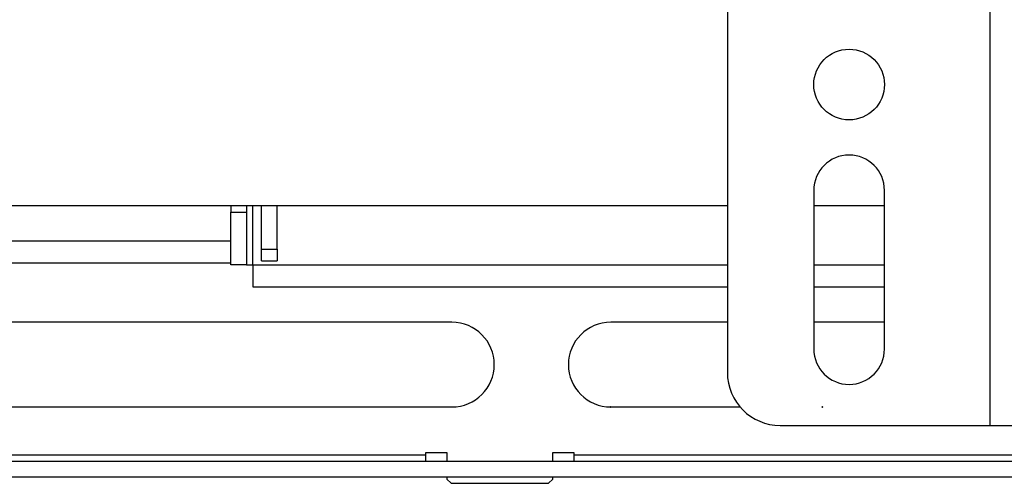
# Model space of a CAD drawing. Header units: inches. Extents: x 5 to 165, y 3 to 108.
# Tile 3 of 139: x 17.4 to 22.05, y 34.41 to 36.6. Entities that reach past the tile are written whole.
import ezdxf

# ---------------------------------------------------------------- set-up
doc = ezdxf.new("R2010")
doc.units = ezdxf.units.IN
doc.header["$LTSCALE"] = 10
doc.header["$MEASUREMENT"] = 0
doc.header["$PDSIZE"] = -1

msp = doc.modelspace()

# ---------------------------------------------------------------- linework, layer by layer
at = {"color": 7, "linetype": 'Continuous', "lineweight": 25}
for p, q in [((21.984658, 34.684765), (21.984658, 53.704765)), ((20.743658, 44.063699), (20.743658, 34.934765)), ((21.151658, 35.79575), (21.151658, 35.04575)), ((21.485658, 35.04575), (21.485658, 35.79575)), ((15.722673, 35.723765), (20.743658, 35.723765)), ((18.398673, 35.723765), (18.398673, 35.693265)), ((18.472673, 35.723765), (18.472673, 35.693265)), ((18.542673, 35.517036), (18.542673, 35.723765)), ((18.616673, 35.517036), (18.616673, 35.723765)), ((21.151658, 35.723765), (21.485658, 35.723765)), ((18.398673, 35.693265), (18.472673, 35.693265)), ((18.398673, 35.443265), (18.398673, 35.693265)), ((18.472673, 35.693265), (18.472673, 35.443265)), ((18.542673, 35.517036), (18.616673, 35.517036)), ((18.542673, 35.463321), (18.542673, 35.517036)), ((18.616673, 35.517036), (18.616673, 35.463321)), ((18.398673, 35.452265), (15.825512, 35.452265)), ((18.472673, 35.443265), (18.398673, 35.443265)), ((18.472673, 35.443265), (18.502673, 35.443265)), ((18.502673, 35.443265), (18.502673, 35.339265)), ((18.542673, 35.463321), (18.616673, 35.463321)), ((18.502673, 35.339265), (20.743658, 35.339265)), ((21.151658, 35.339265), (21.485658, 35.339265)), ((19.442673, 35.172265), (16.442673, 35.172265)), ((20.743658, 35.172265), (20.192673, 35.172265)), ((21.485658, 35.172265), (21.151658, 35.172265)), ((16.442673, 34.772265), (19.442673, 34.772265)), ((20.192673, 34.772265), (20.803674, 34.772265)), ((20.993658, 34.684765), (21.984658, 34.684765)), ((21.984658, 34.684765), (22.118658, 34.684765)), ((19.318673, 34.556265), (19.418673, 34.556265)), ((19.318673, 34.546265), (19.318673, 34.556265)), ((19.418673, 34.556265), (19.418673, 34.516265)), ((19.918673, 34.556265), (20.018673, 34.556265)), ((19.918673, 34.516265), (19.918673, 34.556265)), ((20.018673, 34.556265), (20.018673, 34.546265)), ((15.802673, 34.516265), (22.52348, 34.516265)), ((17.018673, 34.546265), (19.318673, 34.546265)), ((19.318673, 34.516265), (19.318673, 34.546265)), ((20.018673, 34.546265), (20.018673, 34.516265)), ((15.802673, 34.442265), (22.539995, 34.442265)), ((19.418673, 34.442265), (19.418673, 34.431265)), ((19.418673, 34.431265), (19.438673, 34.411265)), ((19.898673, 34.411265), (19.918673, 34.431265)), ((19.918673, 34.431265), (19.918673, 34.442265)), ((19.438673, 34.411265), (19.898673, 34.411265))]:
    msp.add_line(p, q, dxfattribs=at)
at = {"color": 8, "linetype": 'Continuous', "lineweight": 25}
for p, q in [((18.502673, 35.443265), (18.502673, 35.723765)), ((18.398673, 35.556265), (15.827673, 35.556265)), ((18.502673, 35.443265), (20.743658, 35.443265)), ((21.151658, 35.443265), (21.485658, 35.443265)), ((20.018673, 34.546265), (22.530934, 34.546265))]:
    msp.add_line(p, q, dxfattribs=at)
at = {"color": 7, "linetype": 'Continuous', "lineweight": 25}
msp.add_circle((21.318658, 36.29575), 0.167, dxfattribs=at)
for centre, radius, start, end in [((21.318658, 35.79575), 0.167, 0, 180), ((19.442673, 34.972265), 0.2, 270, 90), ((20.192673, 34.972265), 0.2, 90, 270), ((21.318658, 35.04575), 0.167, 180, 360), ((20.993658, 34.934765), 0.25, 180, 270)]:
    msp.add_arc(centre, radius, start, end, dxfattribs=at)
at = {"color": 216, "linetype": 'Continuous', "lineweight": 35, "true_color": 0x800080}
for p in [(20.192673, 34.772265), (21.192673, 34.772265)]:
    msp.add_point(p, dxfattribs=at)

doc.saveas('drawing.dxf')
